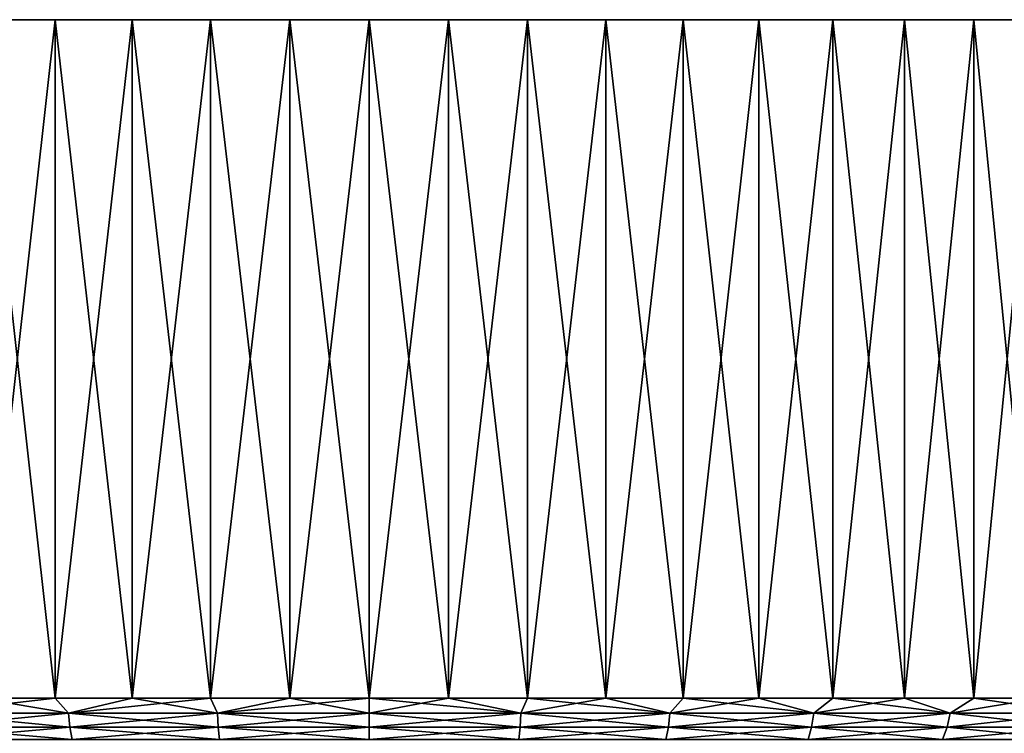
# Model space of a CAD drawing. Header units: metres. Extents: x -105 to 105, y -117 to 62.
# Tile 141 of 256: x -84 to -59, y 43 to 62. Entities that reach past the tile are written whole.
import ezdxf

# ---------------------------------------------------------------- set-up
doc = ezdxf.new("R2010")
doc.units = ezdxf.units.M
doc.layers.add('solid_509432_AD150_SW0001', color=7, linetype='CONTINUOUS')

msp = doc.modelspace()

# ---------------------------------------------------------------- linework, layer by layer
at = {"layer": 'solid_509432_AD150_SW0001'}
for points in [[(-83.09391, 61.700001, 29.337517), (-83.09391, 61.700001, -28.437517), (-85.046394, 61.700001, -27.817825)], [(-85.046379, 44.200001, -27.817831), (-85.046394, 61.700001, -27.817825), (-83.09391, 61.700001, -28.437517)], [(-85.046394, 61.700001, 28.717825), (-83.09391, 61.700001, 29.337517), (-85.046394, 61.700001, -27.817825)], [(-83.09391, 44.200001, 29.337517), (-83.09391, 61.700001, 29.337517), (-85.046394, 61.700001, 28.717825)], [(-85.046394, 44.200001, 28.717827), (-83.09391, 44.200001, 29.337517), (-85.046394, 61.700001, 28.717825)], [(-85.046379, 44.200001, -27.817831), (-83.09391, 61.700001, -28.437517), (-83.093895, 44.200001, -28.437521)], [(-81.103691, 61.700001, 29.822521), (-81.103683, 61.700001, -28.922522), (-83.09391, 61.700001, -28.437517)], [(-83.093895, 44.200001, -28.437521), (-83.09391, 61.700001, -28.437517), (-81.103683, 61.700001, -28.922522)], [(-83.09391, 61.700001, 29.337517), (-81.103691, 61.700001, 29.822521), (-83.09391, 61.700001, -28.437517)], [(-81.103683, 44.200001, 29.822521), (-81.103691, 61.700001, 29.822521), (-83.09391, 61.700001, 29.337517)], [(-83.09391, 44.200001, 29.337517), (-81.103683, 44.200001, 29.822521), (-83.09391, 61.700001, 29.337517)], [(-83.093895, 44.200001, -28.437521), (-81.103683, 61.700001, -28.922522), (-81.103676, 44.200001, -28.922523)], [(-81.103691, 61.700001, 29.822521), (-79.085007, 61.700001, 30.170578), (-81.103683, 61.700001, -28.922522)], [(-79.085007, 44.200001, 30.170578), (-79.085007, 61.700001, 30.170578), (-81.103691, 61.700001, 29.822521)], [(-81.103683, 44.200001, 29.822521), (-79.085007, 44.200001, 30.170578), (-81.103691, 61.700001, 29.822521)], [(-79.085007, 61.700001, 30.170578), (-79.084999, 61.700001, -29.270578), (-81.103683, 61.700001, -28.922522)], [(-81.103676, 44.200001, -28.922523), (-81.103683, 61.700001, -28.922522), (-79.084999, 61.700001, -29.270578)], [(-81.103676, 44.200001, -28.922523), (-79.084999, 61.700001, -29.270578), (-79.084991, 44.200001, -29.270578)], [(-79.085007, 61.700001, 30.170578), (-77.047279, 61.700001, 30.380062), (-79.084999, 61.700001, -29.270578)], [(-77.047279, 44.200001, 30.380062), (-77.047279, 61.700001, 30.380062), (-79.085007, 61.700001, 30.170578)], [(-79.085007, 44.200001, 30.170578), (-77.047279, 44.200001, 30.380062), (-79.085007, 61.700001, 30.170578)], [(-77.047279, 61.700001, 30.380062), (-77.047272, 61.700001, -29.480062), (-79.084999, 61.700001, -29.270578)], [(-79.084991, 44.200001, -29.270578), (-79.084999, 61.700001, -29.270578), (-77.047272, 61.700001, -29.480062)], [(-79.084991, 44.200001, -29.270578), (-77.047272, 61.700001, -29.480062), (-77.047264, 44.200001, -29.480064)], [(-77.047279, 61.700001, 30.380062), (-75.000008, 61.700001, 30.450001), (-77.047272, 61.700001, -29.480062)], [(-75.000008, 44.200001, 30.450001), (-75.000008, 61.700001, 30.450001), (-77.047279, 61.700001, 30.380062)], [(-77.047279, 44.200001, 30.380062), (-75.000008, 44.200001, 30.450001), (-77.047279, 61.700001, 30.380062)], [(-75.000008, 61.700001, 30.450001), (-74.999992, 61.700001, -29.549999), (-77.047272, 61.700001, -29.480062)], [(-77.047264, 44.200001, -29.480064), (-77.047272, 61.700001, -29.480062), (-74.999992, 61.700001, -29.549999)], [(-77.047264, 44.200001, -29.480064), (-74.999992, 61.700001, -29.549999), (-74.999992, 44.200001, -29.549999)], [(-75.000008, 61.700001, 30.450001), (-72.952728, 61.700001, 30.380064), (-74.999992, 61.700001, -29.549999)], [(-72.952736, 44.200001, 30.380064), (-72.952728, 61.700001, 30.380064), (-75.000008, 61.700001, 30.450001)], [(-75.000008, 44.200001, 30.450001), (-72.952736, 44.200001, 30.380064), (-75.000008, 61.700001, 30.450001)], [(-72.952728, 61.700001, 30.380064), (-72.952721, 61.700001, -29.480062), (-74.999992, 61.700001, -29.549999)], [(-74.999992, 44.200001, -29.549999), (-74.999992, 61.700001, -29.549999), (-72.952721, 61.700001, -29.480062)], [(-74.999992, 44.200001, -29.549999), (-72.952721, 61.700001, -29.480062), (-72.952721, 44.200001, -29.480062)], [(-72.952736, 44.200001, 30.380064), (-70.915009, 44.200001, 30.17058), (-72.952728, 61.700001, 30.380064)], [(-72.952728, 61.700001, 30.380064), (-70.915001, 61.700001, 30.170578), (-72.952721, 61.700001, -29.480062)], [(-70.915009, 44.200001, 30.17058), (-70.915001, 61.700001, 30.170578), (-72.952728, 61.700001, 30.380064)], [(-70.915001, 61.700001, 30.170578), (-70.914993, 61.700001, -29.270578), (-72.952721, 61.700001, -29.480062)], [(-72.952721, 44.200001, -29.480062), (-72.952721, 61.700001, -29.480062), (-70.914993, 61.700001, -29.270578)], [(-72.952721, 44.200001, -29.480062), (-70.914993, 61.700001, -29.270578), (-70.914993, 44.200001, -29.270578)], [(-70.915009, 44.200001, 30.17058), (-68.896324, 44.200001, 29.822525), (-70.915001, 61.700001, 30.170578)], [(-70.915001, 61.700001, 30.170578), (-68.896317, 61.700001, 29.822521), (-70.914993, 61.700001, -29.270578)], [(-68.896324, 44.200001, 29.822525), (-68.896317, 61.700001, 29.822521), (-70.915001, 61.700001, 30.170578)], [(-68.896317, 61.700001, 29.822521), (-68.896309, 61.700001, -28.922522), (-70.914993, 61.700001, -29.270578)], [(-70.914993, 44.200001, -29.270578), (-70.914993, 61.700001, -29.270578), (-68.896309, 61.700001, -28.922522)], [(-70.914993, 44.200001, -29.270578), (-68.896309, 61.700001, -28.922522), (-68.896317, 44.200001, -28.922522)], [(-68.896324, 44.200001, 29.822525), (-66.906105, 44.200001, 29.337521), (-68.896317, 61.700001, 29.822521)], [(-68.896317, 44.200001, -28.922522), (-68.896309, 61.700001, -28.922522), (-66.90609, 61.700001, -28.437517)], [(-68.896317, 61.700001, 29.822521), (-66.90609, 61.700001, 29.337517), (-68.896309, 61.700001, -28.922522)], [(-68.896317, 44.200001, -28.922522), (-66.90609, 61.700001, -28.437517), (-66.90609, 44.200001, -28.437517)], [(-66.906105, 44.200001, 29.337521), (-66.90609, 61.700001, 29.337517), (-68.896317, 61.700001, 29.822521)], [(-66.90609, 61.700001, 29.337517), (-66.90609, 61.700001, -28.437517), (-68.896309, 61.700001, -28.922522)], [(-66.906105, 44.200001, 29.337521), (-64.953621, 44.200001, 28.717831), (-66.90609, 61.700001, 29.337517)], [(-64.953606, 61.700001, 28.717825), (-64.953606, 61.700001, -27.817825), (-66.90609, 61.700001, -28.437517)], [(-66.90609, 44.200001, -28.437517), (-66.90609, 61.700001, -28.437517), (-64.953606, 61.700001, -27.817825)], [(-66.90609, 61.700001, 29.337517), (-64.953606, 61.700001, 28.717825), (-66.90609, 61.700001, -28.437517)], [(-66.90609, 44.200001, -28.437517), (-64.953606, 61.700001, -27.817825), (-64.953606, 44.200001, -27.817825)], [(-64.953621, 44.200001, 28.717831), (-64.953606, 61.700001, 28.717825), (-66.90609, 61.700001, 29.337517)], [(-64.953621, 44.200001, 28.717831), (-63.047974, 44.200001, 27.966343), (-64.953606, 61.700001, 28.717825)], [(-63.047958, 61.700001, 27.966335), (-63.047958, 61.700001, -27.066336), (-64.953606, 61.700001, -27.817825)], [(-64.953606, 44.200001, -27.817825), (-64.953606, 61.700001, -27.817825), (-63.047958, 61.700001, -27.066336)], [(-64.953606, 61.700001, 28.717825), (-63.047958, 61.700001, 27.966335), (-64.953606, 61.700001, -27.817825)], [(-64.953606, 44.200001, -27.817825), (-63.047958, 61.700001, -27.066336), (-63.047962, 44.200001, -27.066338)], [(-63.047974, 44.200001, 27.966343), (-63.047958, 61.700001, 27.966335), (-64.953606, 61.700001, 28.717825)], [(-63.047974, 44.200001, 27.966343), (-61.198055, 44.200001, 27.086561), (-63.047958, 61.700001, 27.966335)], [(-63.047962, 44.200001, -27.066338), (-63.047958, 61.700001, -27.066336), (-61.198044, 61.700001, -26.186554)], [(-63.047962, 44.200001, -27.066338), (-61.198044, 61.700001, -26.186554), (-61.198044, 44.200001, -26.186554)], [(-61.19804, 61.700001, 27.086552), (-61.198044, 61.700001, -26.186554), (-63.047958, 61.700001, -27.066336)], [(-63.047958, 61.700001, 27.966335), (-61.19804, 61.700001, 27.086552), (-63.047958, 61.700001, -27.066336)], [(-61.198055, 44.200001, 27.086561), (-61.19804, 61.700001, 27.086552), (-63.047958, 61.700001, 27.966335)], [(-61.198055, 44.200001, 27.086561), (-59.412487, 44.200001, 26.082586), (-61.19804, 61.700001, 27.086552)], [(-59.412476, 61.700001, 26.082579), (-59.412479, 61.700001, -25.182581), (-61.198044, 61.700001, -26.186554)], [(-61.198044, 44.200001, -26.186554), (-61.198044, 61.700001, -26.186554), (-59.412479, 61.700001, -25.182581)], [(-61.19804, 61.700001, 27.086552), (-59.412476, 61.700001, 26.082579), (-61.198044, 61.700001, -26.186554)], [(-61.198044, 44.200001, -26.186554), (-59.412479, 61.700001, -25.182581), (-59.412479, 44.200001, -25.182579)], [(-59.412487, 44.200001, 26.082586), (-59.412476, 61.700001, 26.082579), (-61.19804, 61.700001, 27.086552)], [(-59.412487, 44.200001, 26.082586), (-57.699596, 44.200001, 24.959103), (-59.412476, 61.700001, 26.082579)], [(-57.699585, 61.700001, 24.959093), (-57.699589, 61.700001, -24.059095), (-59.412479, 61.700001, -25.182581)], [(-59.412479, 44.200001, -25.182579), (-59.412479, 61.700001, -25.182581), (-57.699589, 61.700001, -24.059095)], [(-59.412476, 61.700001, 26.082579), (-57.699585, 61.700001, 24.959093), (-59.412479, 61.700001, -25.182581)], [(-59.412479, 44.200001, -25.182579), (-57.699589, 61.700001, -24.059095), (-57.699589, 44.200001, -24.059095)], [(-57.699596, 44.200001, 24.959103), (-57.699585, 61.700001, 24.959093), (-59.412476, 61.700001, 26.082579)], [(-86.460945, 43.811771, -27.219166), (-85.046379, 44.200001, -27.817831), (-83.093895, 44.200001, -28.437521)], [(-82.751343, 43.811771, -28.478405), (-86.460945, 43.811771, -27.219166), (-83.093895, 44.200001, -28.437521)], [(-86.460945, 43.811771, 28.119165), (-82.751343, 43.811771, 29.378405), (-85.046394, 44.200001, 28.717827)], [(-82.751343, 43.811771, 29.378405), (-83.09391, 44.200001, 29.337517), (-85.046394, 44.200001, 28.717827)], [(-82.751343, 43.811771, 29.378405), (-81.103683, 44.200001, 29.822521), (-83.09391, 44.200001, 29.337517)], [(-82.751343, 43.811771, -28.478405), (-83.093895, 44.200001, -28.437521), (-81.103676, 44.200001, -28.922523)], [(-82.751343, 43.811771, -28.478405), (-81.103676, 44.200001, -28.922523), (-79.084991, 44.200001, -29.270578)], [(-78.909111, 43.811771, -29.242672), (-82.751343, 43.811771, -28.478405), (-79.084991, 44.200001, -29.270578)], [(-82.751343, 43.811771, 29.378405), (-78.909111, 43.811771, 30.142672), (-81.103683, 44.200001, 29.822521)], [(-78.909111, 43.811771, 30.142672), (-79.085007, 44.200001, 30.170578), (-81.103683, 44.200001, 29.822521)], [(-78.909111, 43.811771, 30.142672), (-77.047279, 44.200001, 30.380062), (-79.085007, 44.200001, 30.170578)], [(-78.909111, 43.811771, -29.242672), (-79.084991, 44.200001, -29.270578), (-77.047264, 44.200001, -29.480064)], [(-78.909111, 43.811771, -29.242672), (-77.047264, 44.200001, -29.480064), (-74.999992, 44.200001, -29.549999)], [(-75, 43.811771, -29.498888), (-78.909111, 43.811771, -29.242672), (-74.999992, 44.200001, -29.549999)], [(-78.909111, 43.811771, 30.142672), (-75, 43.811771, 30.39889), (-77.047279, 44.200001, 30.380062)], [(-75, 43.811771, 30.39889), (-75.000008, 44.200001, 30.450001), (-77.047279, 44.200001, 30.380062)], [(-71.090889, 43.811771, 30.142672), (-72.952736, 44.200001, 30.380064), (-75.000008, 44.200001, 30.450001)], [(-75, 43.811771, 30.39889), (-71.090889, 43.811771, 30.142672), (-75.000008, 44.200001, 30.450001)], [(-75, 43.811771, -29.498888), (-74.999992, 44.200001, -29.549999), (-72.952721, 44.200001, -29.480062)], [(-71.090889, 43.811771, -29.242672), (-75, 43.811771, -29.498888), (-72.952721, 44.200001, -29.480062)], [(-71.090889, 43.811771, 30.142672), (-70.915009, 44.200001, 30.17058), (-72.952736, 44.200001, 30.380064)], [(-71.090889, 43.811771, -29.242672), (-72.952721, 44.200001, -29.480062), (-70.914993, 44.200001, -29.270578)], [(-71.090889, 43.811771, -29.242672), (-70.914993, 44.200001, -29.270578), (-68.896317, 44.200001, -28.922522)], [(-67.248657, 43.811771, -28.478405), (-71.090889, 43.811771, -29.242672), (-68.896317, 44.200001, -28.922522)], [(-71.090889, 43.811771, 30.142672), (-67.248657, 43.811771, 29.378405), (-70.915009, 44.200001, 30.17058)], [(-67.248657, 43.811771, 29.378405), (-68.896324, 44.200001, 29.822525), (-70.915009, 44.200001, 30.17058)], [(-67.248657, 43.811771, 29.378405), (-66.906105, 44.200001, 29.337521), (-68.896324, 44.200001, 29.822525)], [(-67.248657, 43.811771, -28.478405), (-68.896317, 44.200001, -28.922522), (-66.90609, 44.200001, -28.437517)], [(-67.248657, 43.811771, -28.478405), (-66.90609, 44.200001, -28.437517), (-64.953606, 44.200001, -27.817825)], [(-63.539055, 43.811771, -27.219166), (-67.248657, 43.811771, -28.478405), (-64.953606, 44.200001, -27.817825)], [(-67.248657, 43.811771, 29.378405), (-63.539055, 43.811771, 28.119165), (-66.906105, 44.200001, 29.337521)], [(-63.539055, 43.811771, 28.119165), (-64.953621, 44.200001, 28.717831), (-66.906105, 44.200001, 29.337521)], [(-63.539055, 43.811771, 28.119165), (-63.047974, 44.200001, 27.966343), (-64.953621, 44.200001, 28.717831)], [(-63.539055, 43.811771, -27.219166), (-64.953606, 44.200001, -27.817825), (-63.047962, 44.200001, -27.066338)], [(-63.539055, 43.811771, -27.219166), (-63.047962, 44.200001, -27.066338), (-61.198044, 44.200001, -26.186554)], [(-60.025555, 43.811771, -25.486498), (-63.539055, 43.811771, -27.219166), (-61.198044, 44.200001, -26.186554)], [(-63.539055, 43.811771, 28.119165), (-60.025555, 43.811771, 26.386499), (-63.047974, 44.200001, 27.966343)], [(-60.025555, 43.811771, 26.386499), (-61.198055, 44.200001, 27.086561), (-63.047974, 44.200001, 27.966343)], [(-60.025555, 43.811771, 26.386499), (-59.412487, 44.200001, 26.082586), (-61.198055, 44.200001, 27.086561)], [(-60.025555, 43.811771, -25.486498), (-61.198044, 44.200001, -26.186554), (-59.412479, 44.200001, -25.182579)], [(-60.025555, 43.811771, -25.486498), (-59.412479, 44.200001, -25.182579), (-57.699589, 44.200001, -24.059095)], [(-56.768272, 43.811771, -23.310051), (-60.025555, 43.811771, -25.486498), (-57.699589, 44.200001, -24.059095)], [(-60.025555, 43.811771, 26.386499), (-56.768272, 43.811771, 24.210051), (-59.412487, 44.200001, 26.082586)], [(-56.768272, 43.811771, 24.210051), (-57.699596, 44.200001, 24.959103), (-59.412487, 44.200001, 26.082586)], [(-86.403526, 43.449661, -27.08054), (-86.460945, 43.811771, -27.219166), (-82.751343, 43.811771, -28.478405)], [(-82.712509, 43.449661, 29.233471), (-82.751343, 43.811771, 29.378405), (-86.460945, 43.811771, 28.119165)], [(-82.712509, 43.449661, 29.233471), (-86.460945, 43.811771, 28.119165), (-86.403526, 43.449661, 27.980539)], [(-86.403526, 43.449661, -27.08054), (-82.751343, 43.811771, -28.478405), (-82.712509, 43.449661, -28.333471)], [(-82.712509, 43.449661, -28.333471), (-82.751343, 43.811771, -28.478405), (-78.909111, 43.811771, -29.242672)], [(-78.889526, 43.449661, 29.993908), (-78.909111, 43.811771, 30.142672), (-82.751343, 43.811771, 29.378405)], [(-78.889526, 43.449661, 29.993908), (-82.751343, 43.811771, 29.378405), (-82.712509, 43.449661, 29.233471)], [(-82.712509, 43.449661, -28.333471), (-78.909111, 43.811771, -29.242672), (-78.889526, 43.449661, -29.093908)], [(-78.889526, 43.449661, -29.093908), (-78.909111, 43.811771, -29.242672), (-75, 43.811771, -29.498888)], [(-75, 43.449661, 30.248842), (-75, 43.811771, 30.39889), (-78.909111, 43.811771, 30.142672)], [(-75, 43.449661, 30.248842), (-78.909111, 43.811771, 30.142672), (-78.889526, 43.449661, 29.993908)], [(-78.889526, 43.449661, -29.093908), (-75, 43.811771, -29.498888), (-75, 43.449661, -29.348843)], [(-75, 43.449661, -29.348843), (-75, 43.811771, -29.498888), (-71.090889, 43.811771, -29.242672)], [(-75, 43.449661, -29.348843), (-71.090889, 43.811771, -29.242672), (-71.110474, 43.449661, -29.093908)], [(-71.110474, 43.449661, 29.993908), (-71.090889, 43.811771, 30.142672), (-75, 43.811771, 30.39889)], [(-71.110474, 43.449661, 29.993908), (-75, 43.811771, 30.39889), (-75, 43.449661, 30.248842)], [(-71.110474, 43.449661, -29.093908), (-71.090889, 43.811771, -29.242672), (-67.248657, 43.811771, -28.478405)], [(-71.110474, 43.449661, -29.093908), (-67.248657, 43.811771, -28.478405), (-67.287491, 43.449661, -28.333471)], [(-67.287491, 43.449661, 29.233471), (-71.090889, 43.811771, 30.142672), (-71.110474, 43.449661, 29.993908)], [(-67.287491, 43.449661, 29.233471), (-67.248657, 43.811771, 29.378405), (-71.090889, 43.811771, 30.142672)], [(-67.287491, 43.449661, -28.333471), (-67.248657, 43.811771, -28.478405), (-63.539055, 43.811771, -27.219166)], [(-67.287491, 43.449661, -28.333471), (-63.539055, 43.811771, -27.219166), (-63.596478, 43.449661, -27.08054)], [(-63.596478, 43.449661, 27.980539), (-67.248657, 43.811771, 29.378405), (-67.287491, 43.449661, 29.233471)], [(-63.596478, 43.449661, 27.980539), (-63.539055, 43.811771, 28.119165), (-67.248657, 43.811771, 29.378405)], [(-63.596478, 43.449661, -27.08054), (-63.539055, 43.811771, -27.219166), (-60.025555, 43.811771, -25.486498)], [(-63.596478, 43.449661, -27.08054), (-60.025555, 43.811771, -25.486498), (-60.100578, 43.449661, -25.356554)], [(-60.100578, 43.449661, 26.256554), (-63.539055, 43.811771, 28.119165), (-63.596478, 43.449661, 27.980539)], [(-60.100578, 43.449661, 26.256554), (-60.025555, 43.811771, 26.386499), (-63.539055, 43.811771, 28.119165)], [(-60.100578, 43.449661, -25.356554), (-60.025555, 43.811771, -25.486498), (-56.768272, 43.811771, -23.310051)], [(-60.100578, 43.449661, -25.356554), (-56.768272, 43.811771, -23.310051), (-56.859615, 43.449661, -23.191011)], [(-56.859615, 43.449661, 24.091011), (-60.025555, 43.811771, 26.386499), (-60.100578, 43.449661, 26.256554)], [(-56.859615, 43.449661, 24.091011), (-56.768272, 43.811771, 24.210051), (-60.025555, 43.811771, 26.386499)], [(-86.403526, 43.449661, -27.08054), (-82.712509, 43.449661, -28.333471), (-86.312164, 43.138786, -26.859976)], [(-86.403526, 43.449661, 27.980539), (-86.312164, 43.138786, 27.759975), (-82.650719, 43.138786, 29.002869)], [(-82.712509, 43.449661, 29.233471), (-86.403526, 43.449661, 27.980539), (-82.650719, 43.138786, 29.002869)], [(-82.712509, 43.449661, -28.333471), (-82.650719, 43.138786, -28.102869), (-86.312164, 43.138786, -26.859976)], [(-82.712509, 43.449661, -28.333471), (-78.889526, 43.449661, -29.093908), (-82.650719, 43.138786, -28.102869)], [(-82.712509, 43.449661, 29.233471), (-82.650719, 43.138786, 29.002869), (-78.858368, 43.138786, 29.757214)], [(-78.889526, 43.449661, 29.993908), (-82.712509, 43.449661, 29.233471), (-78.858368, 43.138786, 29.757214)], [(-78.889526, 43.449661, -29.093908), (-78.858368, 43.138786, -28.857214), (-82.650719, 43.138786, -28.102869)], [(-78.889526, 43.449661, -29.093908), (-75, 43.449661, -29.348843), (-78.858368, 43.138786, -28.857214)], [(-78.889526, 43.449661, 29.993908), (-78.858368, 43.138786, 29.757214), (-75, 43.138786, 30.010105)], [(-75, 43.449661, 30.248842), (-78.889526, 43.449661, 29.993908), (-75, 43.138786, 30.010105)], [(-75, 43.449661, -29.348843), (-75, 43.138786, -29.110106), (-78.858368, 43.138786, -28.857214)], [(-71.110474, 43.449661, -29.093908), (-71.141632, 43.138786, -28.857214), (-75, 43.138786, -29.110106)], [(-75, 43.449661, -29.348843), (-71.110474, 43.449661, -29.093908), (-75, 43.138786, -29.110106)], [(-75, 43.449661, 30.248842), (-75, 43.138786, 30.010105), (-71.141632, 43.138786, 29.757214)], [(-71.110474, 43.449661, 29.993908), (-75, 43.449661, 30.248842), (-71.141632, 43.138786, 29.757214)], [(-67.287491, 43.449661, -28.333471), (-67.349281, 43.138786, -28.102869), (-71.141632, 43.138786, -28.857214)], [(-71.110474, 43.449661, -29.093908), (-67.287491, 43.449661, -28.333471), (-71.141632, 43.138786, -28.857214)], [(-71.110474, 43.449661, 29.993908), (-71.141632, 43.138786, 29.757214), (-67.349281, 43.138786, 29.002869)], [(-67.287491, 43.449661, 29.233471), (-71.110474, 43.449661, 29.993908), (-67.349281, 43.138786, 29.002869)], [(-63.596478, 43.449661, -27.08054), (-63.68784, 43.138786, -26.859976), (-67.349281, 43.138786, -28.102869)], [(-67.287491, 43.449661, -28.333471), (-63.596478, 43.449661, -27.08054), (-67.349281, 43.138786, -28.102869)], [(-67.287491, 43.449661, 29.233471), (-67.349281, 43.138786, 29.002869), (-63.68784, 43.138786, 27.759975)], [(-63.596478, 43.449661, 27.980539), (-67.287491, 43.449661, 29.233471), (-63.68784, 43.138786, 27.759975)], [(-60.100578, 43.449661, -25.356554), (-60.219948, 43.138786, -25.149801), (-63.68784, 43.138786, -26.859976)], [(-63.596478, 43.449661, -27.08054), (-60.100578, 43.449661, -25.356554), (-63.68784, 43.138786, -26.859976)], [(-63.596478, 43.449661, 27.980539), (-63.68784, 43.138786, 27.759975), (-60.219948, 43.138786, 26.049801)], [(-60.100578, 43.449661, 26.256554), (-63.596478, 43.449661, 27.980539), (-60.219948, 43.138786, 26.049801)], [(-56.859615, 43.449661, -23.191011), (-57.004948, 43.138786, -23.001608), (-60.219948, 43.138786, -25.149801)], [(-60.100578, 43.449661, -25.356554), (-56.859615, 43.449661, -23.191011), (-60.219948, 43.138786, -25.149801)], [(-60.100578, 43.449661, 26.256554), (-60.219948, 43.138786, 26.049801), (-57.004948, 43.138786, 23.901608)], [(-56.859615, 43.449661, 24.091011), (-60.100578, 43.449661, 26.256554), (-57.004948, 43.138786, 23.901608)]]:
    msp.add_3dface(points, dxfattribs=at)

doc.saveas('drawing.dxf')
